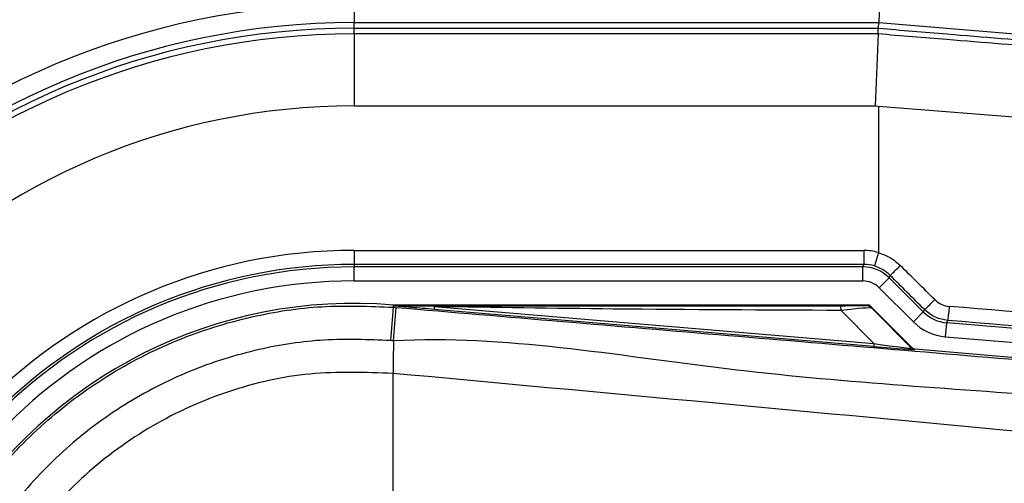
# Model space of a CAD drawing. Header units: millimetres. Extents: x 0 to 420, y 0 to 297.
# Tile 24 of 59: x 58.92 to 61.82, y 262.83 to 264.19. Entities that reach past the tile are written whole.
import ezdxf

# ---------------------------------------------------------------- set-up
doc = ezdxf.new("R2010")
doc.units = ezdxf.units.MM

msp = doc.modelspace()

# ---------------------------------------------------------------- linework, layer by layer
at = {"color": 7, "linetype": 'Continuous', "lineweight": 25}
for p, q in [((59.90515, 264.24092), (59.90515, 264.18586)), ((61.44941, 264.24092), (61.44712, 264.18586)), ((59.90515, 264.18586), (61.44712, 264.18586)), ((59.90515, 264.16941), (59.90515, 264.18586)), ((59.90515, 264.15261), (59.90515, 264.16941)), ((59.90515, 264.16941), (61.44644, 264.16941)), ((61.44644, 264.16941), (61.44712, 264.18586)), ((61.44644, 264.16941), (61.44644, 264.16941)), ((61.44712, 264.18586), (63.09836, 264.04865)), ((59.90515, 264.15261), (59.90515, 263.94094)), ((61.4453, 264.15261), (59.90515, 264.15261)), ((61.4453, 264.15261), (61.43647, 263.94094)), ((59.90515, 263.94094), (61.43647, 263.94094)), ((61.43647, 263.94094), (61.44627, 263.94017)), ((61.44627, 263.94016), (61.44627, 263.50991)), ((59.90515, 263.51617), (61.4032, 263.51617)), ((59.90515, 263.51617), (59.90515, 263.47487)), ((61.4032, 263.51617), (61.4032, 263.47487)), ((61.44627, 263.50991), (61.43452, 263.47032)), ((61.4032, 263.47487), (59.90515, 263.47487)), ((59.90515, 263.47487), (59.90515, 263.46773)), ((61.40025, 263.46773), (59.90515, 263.46773)), ((59.90515, 263.42643), (59.90515, 263.46773)), ((61.4032, 263.47487), (61.40025, 263.46773)), ((61.40025, 263.42643), (61.40025, 263.46773)), ((61.47812, 263.43548), (61.48107, 263.44261)), ((59.90515, 263.42643), (61.40025, 263.42643)), ((61.44892, 263.40627), (61.47812, 263.43548)), ((61.57831, 263.33528), (61.47812, 263.43548)), ((61.44892, 263.40627), (61.54911, 263.30608)), ((60.02027, 263.3492), (60.02081, 263.35562)), ((60.02081, 263.35562), (60.02107, 263.35559)), ((60.02107, 263.35561), (60.02107, 263.35559)), ((60.02371, 263.35297), (60.02107, 263.35561)), ((61.41709, 263.35561), (60.02107, 263.35561)), ((60.02374, 263.35269), (60.02107, 263.35559)), ((60.02374, 263.35269), (60.02371, 263.35297)), ((61.54408, 263.23109), (61.4213, 263.35387)), ((60.02027, 263.3492), (60.02921, 263.34845)), ((60.14092, 263.35117), (60.14021, 263.34281)), ((61.4326, 263.23384), (60.14021, 263.34281)), ((60.14092, 263.35117), (61.43331, 263.24219)), ((61.43331, 263.24219), (61.33649, 263.33964)), ((61.42704, 263.34614), (61.54321, 263.22921)), ((61.54911, 263.30608), (61.57831, 263.33528)), ((61.58149, 263.34214), (61.57831, 263.33528)), ((61.64364, 263.26225), (61.64706, 263.30341)), ((61.64706, 263.30341), (61.65023, 263.31024)), ((63.86319, 263.11926), (61.64706, 263.30341)), ((61.43331, 263.24219), (61.4326, 263.23384)), ((61.64364, 263.26225), (64.95503, 262.9871)), ((61.54321, 263.22921), (61.54408, 263.23109)), ((61.55438, 263.22631), (61.55351, 263.22443)), ((61.55438, 263.22631), (64.82102, 262.95087)), ((60.02019, 263.1545), (60.02011, 263.15451)), ((60.02019, 262.80777), (60.02019, 263.1545))]:
    msp.add_line(p, q, dxfattribs=at)
at = {"color": 7, "linetype": 'Continuous', "lineweight": 25, "flags": 128}
msp.add_lwpolyline([(60.14092, 263.35117), (60.07528, 263.35218), (60.02371, 263.35297)], dxfattribs=at)
at = {"color": 7, "linetype": 'Continuous', "lineweight": 25}
for centre, radius, start, end in [((59.90515, 261.98393), 4.13038, 90, 270), ((59.90515, 261.98393), 4.07733, 90, 270), ((59.90515, 261.98393), 3.93973, 90, 270), ((59.90515, 261.98393), 2.25699, 90, 270), ((59.90515, 261.98393), 2.20193, 90, 270), ((59.90515, 261.98393), 2.18549, 90, 270), ((59.90515, 261.98393), 2.16868, 90, 270), ((59.90515, 261.98393), 1.95701, 90, 270), ((59.90515, 261.98393), 1.53224, 90, 270), ((59.90515, 261.98393), 1.49094, 90, 270), ((59.90515, 261.98393), 1.4838, 90, 270), ((60.5754, 264.39298), 1.3128, 313.62066, 315.43811), ((59.90515, 261.98393), 1.4425, 90, 270), ((59.90515, 261.98393), 1.37655, 85.18028, 274.81972), ((61.27775, 263.34192), 0.05878, 357.77119, 11.51783), ((61.23681, 263.73195), 0.52034, 311.48345, 316.1298), ((201.72419, 251.32447), 142.2132, 175.1496061, 175.1892913), ((12.2612, 267.29977), 47.93116, 355.15357, 355.271316), ((61.3687, 263.36523), 0.28686, 348.94721, 357.2349), ((75.92128, 263.05756), 15.90146, 179.305525, 179.650671), ((61.5549, 263.2409), 0.01652, 225.00164, 265.17864)]:
    msp.add_arc(centre, radius, start, end, dxfattribs=at)
for centre, major_axis, ratio, start_param, end_param in [((61.40318, 263.3647), (0.05797, 0.13994), 0.9998216, 0.104329, 0.392636), ((61.40024, 263.35758), (0.04215, 0.10176), 0.9999554, 5.8905493, 6.6758213), ((61.40318, 263.3647), (0.04216, 0.10179), 0.9996878, 0.104329, 0.392636), ((61.44627, 263.4009), (5.50677, -5.46712), 0.0123404, 1.5529605, 1.5713363), ((61.41706, 263.3717), (-5.46546, 5.46712), 0.0123407, 4.6946461, 4.7130219), ((61.40024, 263.35758), (0.02635, 0.06361), 0.9998216, 5.8905493, 6.6758213), ((61.29085, 263.35447), (0.11672, -0.00027), 0.0065928, 5.1035854, 6.2804722), ((61.29085, 263.32694), (0.13637, 0.01891), 0.0487304, 0.0458928, 1.2227796), ((61.6562, 263.4132), (0.04634, 0.09996), 0.9996977, 2.790401, 3.4927844), ((61.44627, 263.27296), (5.50717, -0.45432), 0.0172664, 1.2946372, 1.53427), ((61.6562, 263.4132), (-0.06372, -0.13742), 0.9998272, 5.9319936, 6.634377), ((61.44285, 263.2318), (5.46587, -0.45432), 0.0173951, 1.2946586, 1.5342915), ((61.35948, 263.25786), (0.18377, -0.02876), 0.0239119, 5.1295592, 6.306446), ((61.35809, 263.2414), (0.19541, -0.01697), 0.0060141, 5.1041157, 6.2810026), ((61.55577, 263.24277), (0.00696, 0.01499), 0.9999568, 2.7909675, 3.4922178)]:
    msp.add_ellipse(centre, major_axis=major_axis, ratio=ratio, start_param=start_param, end_param=end_param, dxfattribs=at)
for points, knots in [([(61.44531, 264.15264), (61.44559, 264.15724), (61.44611, 264.16581), (61.44636, 264.16912), (61.44643, 264.16938), (61.44644, 264.16941)], [0, 0, 0, 0, 0.49981069, 0.92988895, 1, 1, 1, 1]), ([(61.44644, 264.16941), (61.51354, 264.16385), (61.68687, 264.14947), (61.96646, 264.12657), (62.2832, 264.10095), (62.59775, 264.07583), (62.80363, 264.05968), (62.90676, 264.05159)], [0, 0, 0, 0, 0.1361498, 0.3517185, 0.5680787, 0.783643, 1, 1, 1, 1]), ([(62.9159, 264.03442), (62.8124, 264.04251), (62.60503, 264.05872), (62.28858, 264.08389), (61.96913, 264.10964), (61.68763, 264.13261), (61.51276, 264.14706), (61.4453, 264.15264)], [0, 0, 0, 0, 0.21562091, 0.43203555, 0.64766207, 0.86408096, 1, 1, 1, 1]), ([(61.44627, 263.94016), (61.57885, 263.92964), (61.83363, 263.90942), (62.21711, 263.87957), (62.58903, 263.85099), (62.83545, 263.83244), (62.95541, 263.82341)], [0, 0, 0, 0, 0.2602274, 0.5000726, 0.7566382, 1, 1, 1, 1]), ([(61.44627, 263.50991), (61.46236, 263.50364), (61.48611, 263.49437), (61.50475, 263.4773), (61.51076, 263.47181)], [0, 0, 0, 0, 0.6780258, 1, 1, 1, 1]), ([(61.48107, 263.44261), (61.47674, 263.4466), (61.4633, 263.459), (61.44615, 263.46575), (61.43452, 263.47032)], [0, 0, 0, 0, 0.3223595, 1, 1, 1, 1]), ([(58.53503, 261.98389), (58.53887, 262.06092), (58.54654, 262.21496), (58.60646, 262.4396), (58.70115, 262.65105), (58.83008, 262.84394), (58.98995, 263.01194), (59.17532, 263.1513), (59.38183, 263.25704), (59.59591, 263.32445), (59.81098, 263.35741), (59.95051, 263.35194), (60.02027, 263.3492)], [0, 0, 0, 0, 0.1019214, 0.2038429, 0.3057653, 0.4076877, 0.5096105, 0.6115332, 0.713457, 0.8153809, 0.9076904, 1, 1, 1, 1]), ([(60.02371, 263.35297), (60.26847, 263.35312), (60.7055, 263.35337), (61.1429, 263.35357), (61.33535, 263.35366)], [0, 0, 0, 0, 0.5600269, 1, 1, 1, 1]), ([(60.14021, 263.34281), (60.12896, 263.34376), (60.09562, 263.34658), (60.05641, 263.34988), (60.02922, 263.35222), (60.02374, 263.35269)], [0, 0, 0, 0, 0.2892673, 0.8568296, 1, 1, 1, 1]), ([(61.40757, 263.3542), (61.40841, 263.35447), (61.40992, 263.35494), (61.4149, 263.35541), (61.41709, 263.35561)], [0, 0, 0, 0, 0.55939227, 1, 1, 1, 1]), ([(61.42704, 263.34614), (61.42381, 263.34869), (61.41804, 263.35326), (61.41077, 263.35391), (61.40757, 263.3542)], [0, 0, 0, 0, 0.56, 1, 1, 1, 1]), ([(61.4213, 263.35387), (61.42092, 263.35419), (61.42004, 263.35495), (61.41854, 263.35553), (61.41748, 263.35559), (61.41709, 263.35561)], [0, 0, 0, 0, 0.3193957, 0.7481913, 1, 1, 1, 1]), ([(61.4213, 263.35387), (61.42307, 263.35173), (61.42623, 263.3479), (61.42679, 263.34668), (61.42704, 263.34614)], [0, 0, 0, 0, 0.560586, 1, 1, 1, 1]), ([(61.61193, 263.37134), (61.61853, 263.36593), (61.63125, 263.35549), (61.64743, 263.35273), (61.65522, 263.35139)], [0, 0, 0, 0, 0.5187625, 1, 1, 1, 1]), ([(60.02921, 263.34845), (60.35469, 263.32102), (61.00567, 263.26617), (61.98184, 263.18414), (63.25343, 263.07748), (64.19725, 262.99865), (64.81672, 262.94691)], [0, 0, 0, 0, 0.20362021, 0.40724063, 0.61094774, 1, 1, 1, 1]), ([(61.33649, 263.33964), (61.11334, 263.34057), (60.71485, 263.34223), (60.31629, 263.34844), (60.14092, 263.35117)], [0, 0, 0, 0, 0.5599741, 1, 1, 1, 1]), ([(61.65023, 263.31024), (61.63786, 263.31237), (61.61212, 263.31681), (61.59196, 263.33348), (61.58149, 263.34214)], [0, 0, 0, 0, 0.480743, 1, 1, 1, 1]), ([(64.81725, 262.84802), (64.19709, 262.8987), (63.25189, 262.97595), (61.97824, 263.09091), (60.99943, 263.14746), (60.34791, 263.26674), (60.02099, 263.25029), (60.02098, 263.25029)], [0, 0, 0, 0, 0.3887669, 0.5925279, 0.7962893, 0.9999993, 1, 1, 1, 1]), ([(60.01198, 263.25105), (59.94723, 263.25359), (59.81775, 263.25868), (59.61814, 263.22809), (59.41946, 263.16552), (59.22777, 263.0674), (59.05573, 262.93803), (58.90736, 262.78211), (58.78769, 262.60309), (58.69984, 262.40684), (58.64419, 262.19837), (58.63707, 262.05541), (58.63351, 261.98393)], [0, 0, 0, 0, 0.0923036, 0.1846071, 0.2865385, 0.3884688, 0.490398, 0.5923288, 0.694247, 0.7961664, 0.8980845, 1, 1, 1, 1]), ([(60.02098, 263.25029), (60.02098, 263.25029), (60.01798, 263.25054), (60.01498, 263.2508), (60.01198, 263.25105)], [0, 0, 0, 0, 0.0003655, 1, 1, 1, 1]), ([(60.02011, 263.15451), (59.93835, 263.15743), (59.77457, 263.16327), (59.53333, 263.10856), (59.30908, 263.00698), (59.10968, 262.86213), (58.94544, 262.678), (58.82291, 262.4644), (58.74372, 262.22961), (58.73411, 262.06576), (58.72931, 261.98393)], [0, 0, 0, 0, 0.1248804, 0.2501396, 0.3746494, 0.4998125, 0.6247642, 0.7495577, 0.8749238, 1, 1, 1, 1]), ([(64.81684, 262.68357), (64.79834, 262.68654), (64.68417, 262.70487), (64.18323, 262.75586), (63.154, 262.86213), (61.66905, 263.002), (60.57003, 263.10364), (60.02019, 263.1545)], [0, 0, 0, 0, 0.0117013, 0.0722088, 0.3141935, 0.6568871, 1, 1, 1, 1])]:
    msp.add_open_spline(points, degree=3, knots=knots, dxfattribs=at)

doc.saveas('drawing.dxf')
